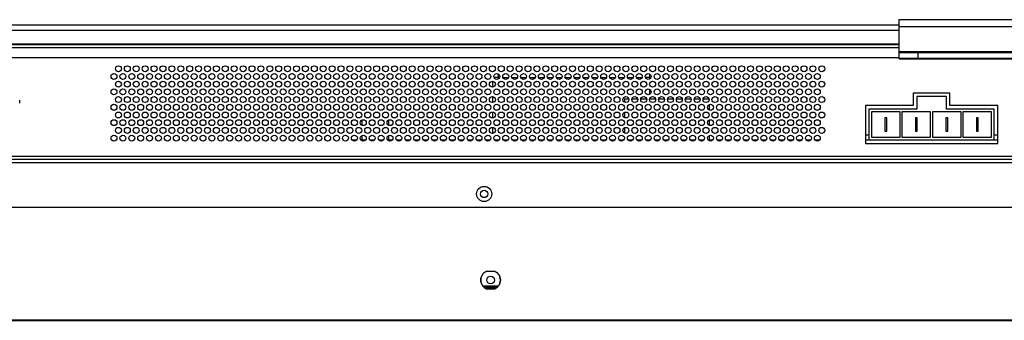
# Model space of a CAD drawing. Header units: millimetres. Extents: x 256 to 1374, y 313 to 1176.
# Tile 34 of 212: x 687 to 797, y 453 to 487. Entities that reach past the tile are written whole.
import ezdxf

# ---------------------------------------------------------------- set-up
doc = ezdxf.new("R2010")
doc.units = ezdxf.units.MM

msp = doc.modelspace()

# ---------------------------------------------------------------- linework, layer by layer
at = {"color": 7, "linetype": 'Continuous', "lineweight": 30}
for p, q in [((785.3437, 486.6513), (658.5619, 486.6513)), ((785.3437, 487.2868), (844.6104, 487.2868)), ((785.3437, 486.5317), (785.3437, 487.2868)), ((785.3437, 483.6506), (785.3437, 486.5317)), ((785.3437, 484.5037), (525.4301, 484.5037)), ((525.4301, 484.5014), (785.3437, 484.5014)), ((580.0536, 484.4974), (785.3437, 484.4974)), ((785.3437, 484.5378), (659.6202, 484.5378)), ((659.6202, 484.5354), (785.3437, 484.5354)), ((785.3437, 483.536), (785.3437, 483.6506)), ((785.3437, 482.9036), (785.3437, 483.536)), ((820.5333, 483.5482), (787.4604, 483.5482)), ((787.4604, 482.9157), (787.4604, 483.5482)), ((785.3437, 482.9974), (580.7202, 482.9974)), ((785.3437, 482.8919), (785.3437, 482.9036)), ((785.3437, 482.8919), (824.1711, 482.8919)), ((820.5333, 482.9157), (787.4604, 482.9157)), ((757.3102, 481.186), (757.3102, 480.764)), ((739.6436, 480.364), (739.6436, 479.6974)), ((740.3102, 480.764), (739.8381, 480.764)), ((740.3102, 480.764), (740.4491, 480.764)), ((740.8381, 480.764), (741.4491, 480.764)), ((741.8381, 480.764), (742.4491, 480.764)), ((742.8381, 480.764), (743.4491, 480.764)), ((743.8381, 480.764), (744.4491, 480.764)), ((744.8381, 480.764), (745.4491, 480.764)), ((745.8381, 480.764), (746.4491, 480.764)), ((746.8381, 480.764), (747.4491, 480.764)), ((747.8381, 480.764), (748.4491, 480.764)), ((748.8381, 480.764), (749.4491, 480.764)), ((749.8381, 480.764), (750.4491, 480.764)), ((750.8381, 480.764), (751.4491, 480.764)), ((751.8381, 480.764), (752.4491, 480.764)), ((752.8381, 480.764), (753.4491, 480.764)), ((753.8381, 480.764), (754.4491, 480.764)), ((754.8381, 480.764), (755.4491, 480.764)), ((755.8381, 480.764), (756.4491, 480.764)), ((757.3102, 480.764), (756.8381, 480.764)), ((757.3102, 480.764), (757.3102, 480.6087)), ((757.3102, 479.4527), (757.3102, 478.8754)), ((791.0436, 479.0307), (786.9102, 479.0307)), ((786.9102, 479.0307), (786.9102, 477.614)), ((791.0436, 477.614), (791.0436, 479.0307)), ((686.5536, 477.8974), (686.5536, 478.2307)), ((739.6436, 478.6307), (739.6436, 477.964)), ((754.4769, 478.364), (754.4769, 478.0087)), ((754.4769, 478.364), (754.9702, 478.364)), ((755.317, 478.364), (755.9702, 478.364)), ((756.317, 478.364), (756.9702, 478.364)), ((757.317, 478.364), (757.9702, 478.364)), ((758.317, 478.364), (758.9702, 478.364)), ((759.317, 478.364), (759.9702, 478.364)), ((760.317, 478.364), (760.9702, 478.364)), ((761.317, 478.364), (761.9702, 478.364)), ((762.317, 478.364), (762.9702, 478.364)), ((763.317, 478.364), (763.9702, 478.364)), ((787.3102, 478.6307), (787.3102, 477.214)), ((790.6436, 478.6307), (787.3102, 478.6307)), ((790.6436, 477.214), (790.6436, 478.6307)), ((739.6436, 476.8974), (739.6436, 476.2307)), ((754.4769, 476.8527), (754.4769, 476.2754)), ((763.9769, 477.7194), (763.9769, 477.142)), ((781.5369, 477.614), (781.5369, 473.364)), ((786.9102, 477.614), (781.5369, 477.614)), ((787.3102, 477.214), (781.9369, 477.214)), ((781.9369, 477.214), (781.9369, 473.764)), ((785.4519, 476.914), (782.2369, 476.914)), ((782.2369, 476.914), (782.2369, 474.064)), ((785.4519, 474.064), (785.4519, 476.914)), ((788.8669, 476.914), (785.6519, 476.914)), ((785.6519, 476.914), (785.6519, 474.064)), ((788.8669, 474.064), (788.8669, 476.914)), ((789.0869, 476.914), (789.0869, 474.064)), ((792.3019, 476.914), (789.0869, 476.914)), ((796.0169, 477.214), (790.6436, 477.214)), ((796.4169, 477.614), (791.0436, 477.614)), ((792.3019, 474.064), (792.3019, 476.914)), ((792.5019, 476.914), (792.5019, 474.064)), ((795.7169, 476.914), (792.5019, 476.914)), ((795.7169, 474.064), (795.7169, 476.914)), ((796.0169, 473.764), (796.0169, 477.214)), ((796.4169, 473.364), (796.4169, 477.614)), ((724.9769, 475.986), (724.9769, 475.4087)), ((727.9769, 475.986), (727.9769, 475.4087)), ((763.9769, 475.986), (763.9769, 475.4087)), ((783.7369, 476.2474), (783.7369, 474.7307)), ((783.9519, 476.2474), (783.7369, 476.2474)), ((783.9519, 474.7307), (783.9519, 476.2474)), ((787.1519, 476.2474), (787.1519, 474.7307)), ((787.3669, 476.2474), (787.1519, 476.2474)), ((787.3669, 474.7307), (787.3669, 476.2474)), ((790.5869, 476.2474), (790.5869, 474.7307)), ((790.8019, 476.2474), (790.5869, 476.2474)), ((790.8019, 474.7307), (790.8019, 476.2474)), ((794.0019, 476.2474), (794.0019, 474.7307)), ((794.2169, 476.2474), (794.0019, 476.2474)), ((794.2169, 474.7307), (794.2169, 476.2474)), ((739.6436, 475.164), (739.6436, 474.4974)), ((754.4769, 475.1194), (754.4769, 474.542)), ((783.7369, 474.7307), (783.9519, 474.7307)), ((787.1519, 474.7307), (787.3669, 474.7307)), ((790.5869, 474.7307), (790.8019, 474.7307)), ((794.0019, 474.7307), (794.2169, 474.7307)), ((723.9769, 473.764), (723.9769, 473.6754)), ((723.9769, 473.764), (724.4102, 473.764)), ((724.8769, 473.764), (725.4102, 473.764)), ((724.9769, 474.2527), (724.9769, 473.764)), ((725.8769, 473.764), (726.4102, 473.764)), ((726.8769, 473.764), (727.4102, 473.764)), ((727.8769, 473.764), (728.4102, 473.764)), ((727.9769, 474.2527), (727.9769, 473.764)), ((728.8769, 473.764), (729.4102, 473.764)), ((729.8769, 473.764), (730.4102, 473.764)), ((730.8769, 473.764), (731.4102, 473.764)), ((731.8769, 473.764), (732.4102, 473.764)), ((732.8769, 473.764), (733.4102, 473.764)), ((733.8769, 473.764), (734.4102, 473.764)), ((734.8769, 473.764), (735.4102, 473.764)), ((735.8769, 473.764), (736.4102, 473.764)), ((736.8769, 473.764), (737.4102, 473.764)), ((737.8769, 473.764), (738.4102, 473.764)), ((738.8769, 473.764), (739.4102, 473.764)), ((739.8769, 473.764), (740.4102, 473.764)), ((740.8769, 473.764), (741.4102, 473.764)), ((741.8769, 473.764), (742.4102, 473.764)), ((742.8769, 473.764), (743.4102, 473.764)), ((743.8769, 473.764), (744.4102, 473.764)), ((744.8769, 473.764), (745.4102, 473.764)), ((745.8769, 473.764), (746.4102, 473.764)), ((746.8769, 473.764), (747.4102, 473.764)), ((747.8769, 473.764), (748.4102, 473.764)), ((748.8769, 473.764), (749.4102, 473.764)), ((749.8769, 473.764), (750.4102, 473.764)), ((750.8769, 473.764), (751.4102, 473.764)), ((751.8769, 473.764), (752.4102, 473.764)), ((752.8769, 473.764), (753.4102, 473.764)), ((753.8769, 473.764), (754.4102, 473.764)), ((754.8769, 473.764), (755.4102, 473.764)), ((755.8769, 473.764), (756.4102, 473.764)), ((756.8769, 473.764), (757.4102, 473.764)), ((757.8769, 473.764), (758.4102, 473.764)), ((758.8769, 473.764), (759.4102, 473.764)), ((759.8769, 473.764), (760.4102, 473.764)), ((760.8769, 473.764), (761.4102, 473.764)), ((761.8769, 473.764), (762.4102, 473.764)), ((762.8769, 473.764), (763.4102, 473.764)), ((763.8769, 473.764), (764.4102, 473.764)), ((763.9769, 474.2527), (763.9769, 473.764)), ((764.8769, 473.764), (765.4102, 473.764)), ((765.8769, 473.764), (766.4102, 473.764)), ((766.8769, 473.764), (767.4102, 473.764)), ((767.8769, 473.764), (768.4102, 473.764)), ((768.8769, 473.764), (769.4102, 473.764)), ((769.8769, 473.764), (770.4102, 473.764)), ((770.8769, 473.764), (771.4102, 473.764)), ((771.8769, 473.764), (772.4102, 473.764)), ((772.8769, 473.764), (773.4102, 473.764)), ((773.8769, 473.764), (774.4102, 473.764)), ((774.8769, 473.764), (775.4102, 473.764)), ((775.8769, 473.764), (776.4102, 473.764)), ((781.9369, 474.2974), (781.5369, 474.2974)), ((781.5369, 473.764), (781.9369, 473.764)), ((781.5369, 473.364), (796.4169, 473.364)), ((781.9369, 473.764), (796.0169, 473.764)), ((782.2369, 474.064), (785.4519, 474.064)), ((785.6519, 474.064), (788.8669, 474.064)), ((789.0869, 474.064), (792.3019, 474.064)), ((792.5019, 474.064), (795.7169, 474.064)), ((796.4169, 474.2974), (796.0169, 474.2974)), ((796.0169, 473.764), (796.4169, 473.764)), ((856.5902, 471.564), (454.1836, 471.564)), ((454.4193, 471.2307), (856.3545, 471.2307)), ((850.5221, 466.164), (685.6086, 466.164)), ((685.6102, 466.2107), (850.5221, 466.2107)), ((739.0236, 459.014), (739.8636, 459.014)), ((740.2776, 457.2974), (738.6095, 457.2974)), ((740.1869, 457.1974), (738.7002, 457.1974)), ((739.9471, 457.0307), (738.94, 457.0307)), ((739.8636, 456.9807), (739.0236, 456.9807)), ((453.6752, 453.514), (857.0786, 453.514)), ((453.6752, 453.464), (857.0786, 453.464)), ((458.6769, 453.5307), (852.0769, 453.5307))]:
    msp.add_line(p, q, dxfattribs=at)
at = {"color": 8, "linetype": 'Continuous', "lineweight": 30}
for p, q in [((658.5619, 486.1227), (785.3437, 486.1227)), ((785.3437, 486.5317), (824.1711, 486.5317)), ((580.0536, 484.164), (785.3437, 484.164)), ((824.1711, 483.6506), (785.3437, 483.6506)), ((740.3102, 481.186), (740.3102, 480.764)), ((817.1436, 471.8974), (577.0335, 471.8974))]:
    msp.add_line(p, q, dxfattribs=at)
at = {"color": 7, "linetype": 'Continuous', "lineweight": 30}
for centre, radius in [((697.1436, 480.8974), 0.3333), ((697.6436, 481.764), 0.3333), ((698.1436, 480.8974), 0.3333), ((698.6436, 481.764), 0.3333), ((699.1436, 480.8974), 0.3333), ((699.6436, 481.764), 0.3333), ((700.1436, 480.8974), 0.3333), ((700.6436, 481.764), 0.3333), ((701.1436, 480.8974), 0.3333), ((701.6436, 481.764), 0.3333), ((702.1436, 480.8974), 0.3333), ((702.6436, 481.764), 0.3333), ((703.1436, 480.8974), 0.3333), ((703.6436, 481.764), 0.3333), ((704.1436, 480.8974), 0.3333), ((704.6436, 481.764), 0.3333), ((705.1436, 480.8974), 0.3333), ((705.6436, 481.764), 0.3333), ((706.1436, 480.8974), 0.3333), ((706.6436, 481.764), 0.3333), ((707.1436, 480.8974), 0.3333), ((707.6436, 481.764), 0.3333), ((708.1436, 480.8974), 0.3333), ((708.6436, 481.764), 0.3333), ((709.1436, 480.8974), 0.3333), ((709.6436, 481.764), 0.3333), ((710.1436, 480.8974), 0.3333), ((710.6436, 481.764), 0.3333), ((711.1436, 480.8974), 0.3333), ((711.6436, 481.764), 0.3333), ((712.1436, 480.8974), 0.3333), ((712.6436, 481.764), 0.3333), ((713.1436, 480.8974), 0.3333), ((713.6436, 481.764), 0.3333), ((714.1436, 480.8974), 0.3333), ((714.6436, 481.764), 0.3333), ((715.1436, 480.8974), 0.3333), ((715.6436, 481.764), 0.3333), ((716.1436, 480.8974), 0.3333), ((716.6436, 481.764), 0.3333), ((717.1436, 480.8974), 0.3333), ((717.6436, 481.764), 0.3333), ((718.1436, 480.8974), 0.3333), ((718.6436, 481.764), 0.3333), ((719.1436, 480.8974), 0.3333), ((719.6436, 481.764), 0.3333), ((720.1436, 480.8974), 0.3333), ((720.6436, 481.764), 0.3333), ((721.1436, 480.8974), 0.3333), ((721.6436, 481.764), 0.3333), ((722.1436, 480.8974), 0.3333), ((722.6436, 481.764), 0.3333), ((723.1436, 480.8974), 0.3333), ((723.6436, 481.764), 0.3333), ((724.1436, 480.8974), 0.3333), ((724.6436, 481.764), 0.3333), ((725.1436, 480.8974), 0.3333), ((725.6436, 481.764), 0.3333), ((726.1436, 480.8974), 0.3333), ((726.6436, 481.764), 0.3333), ((727.1436, 480.8974), 0.3333), ((727.6436, 481.764), 0.3333), ((728.1436, 480.8974), 0.3333), ((728.6436, 481.764), 0.3333), ((729.1436, 480.8974), 0.3333), ((729.6436, 481.764), 0.3333), ((730.1436, 480.8974), 0.3333), ((730.6436, 481.764), 0.3333), ((731.1436, 480.8974), 0.3333), ((731.6436, 481.764), 0.3333), ((732.1436, 480.8974), 0.3333), ((732.6436, 481.764), 0.3333), ((733.1436, 480.8974), 0.3333), ((733.6436, 481.764), 0.3333), ((734.1436, 480.8974), 0.3333), ((734.6436, 481.764), 0.3333), ((735.1436, 480.8974), 0.3333), ((735.6436, 481.764), 0.3333), ((736.1436, 480.8974), 0.3333), ((736.6436, 481.764), 0.3333), ((737.1436, 480.8974), 0.3333), ((737.6436, 481.764), 0.3333), ((738.1436, 480.8974), 0.3333), ((738.6436, 481.764), 0.3333), ((739.1436, 480.8974), 0.3333), ((739.6436, 481.764), 0.3333), ((740.1436, 480.8974), 0.3333), ((740.6436, 481.764), 0.3333), ((741.1436, 480.8974), 0.3333), ((741.6436, 481.764), 0.3333), ((742.1436, 480.8974), 0.3333), ((742.6436, 481.764), 0.3333), ((743.1436, 480.8974), 0.3333), ((743.6436, 481.764), 0.3333), ((744.1436, 480.8974), 0.3333), ((744.6436, 481.764), 0.3333), ((745.1436, 480.8974), 0.3333), ((745.6436, 481.764), 0.3333), ((746.1436, 480.8974), 0.3333), ((746.6436, 481.764), 0.3333), ((747.1436, 480.8974), 0.3333), ((747.6436, 481.764), 0.3333), ((748.1436, 480.8974), 0.3333), ((748.6436, 481.764), 0.3333), ((749.1436, 480.8974), 0.3333), ((749.6436, 481.764), 0.3333), ((750.1436, 480.8974), 0.3333), ((750.6436, 481.764), 0.3333), ((751.1436, 480.8974), 0.3333), ((751.6436, 481.764), 0.3333), ((752.1436, 480.8974), 0.3333), ((752.6436, 481.764), 0.3333), ((753.1436, 480.8974), 0.3333), ((753.6436, 481.764), 0.3333), ((754.1436, 480.8974), 0.3333), ((754.6436, 481.764), 0.3333), ((755.1436, 480.8974), 0.3333), ((755.6436, 481.764), 0.3333), ((756.1436, 480.8974), 0.3333), ((756.6436, 481.764), 0.3333), ((757.1436, 480.8974), 0.3333), ((757.6436, 481.764), 0.3333), ((758.1436, 480.8974), 0.3333), ((758.6436, 481.764), 0.3333), ((759.1436, 480.8974), 0.3333), ((759.6436, 481.764), 0.3333), ((760.1436, 480.8974), 0.3333), ((760.6436, 481.764), 0.3333), ((761.1436, 480.8974), 0.3333), ((761.6436, 481.764), 0.3333), ((762.1436, 480.8974), 0.3333), ((762.6436, 481.764), 0.3333), ((763.1436, 480.8974), 0.3333), ((763.6436, 481.764), 0.3333), ((764.1436, 480.8974), 0.3333), ((764.6436, 481.764), 0.3333), ((765.1436, 480.8974), 0.3333), ((765.6436, 481.764), 0.3333), ((766.1436, 480.8974), 0.3333), ((766.6436, 481.764), 0.3333), ((767.1436, 480.8974), 0.3333), ((767.6436, 481.764), 0.3333), ((768.1436, 480.8974), 0.3333), ((768.6436, 481.764), 0.3333), ((769.1436, 480.8974), 0.3333), ((769.6436, 481.764), 0.3333), ((770.1436, 480.8974), 0.3333), ((770.6436, 481.764), 0.3333), ((771.1436, 480.8974), 0.3333), ((771.6436, 481.764), 0.3333), ((772.1436, 480.8974), 0.3333), ((772.6436, 481.764), 0.3333), ((773.1436, 480.8974), 0.3333), ((773.6436, 481.764), 0.3333), ((774.1436, 480.8974), 0.3333), ((774.6436, 481.764), 0.3333), ((775.1436, 480.8974), 0.3333), ((775.6436, 481.764), 0.3333), ((776.1436, 480.8974), 0.3333), ((776.6436, 481.764), 0.3333), ((697.6436, 480.0307), 0.3333), ((698.6436, 480.0307), 0.3333), ((699.6436, 480.0307), 0.3333), ((700.6436, 480.0307), 0.3333), ((701.6436, 480.0307), 0.3333), ((702.6436, 480.0307), 0.3333), ((703.6436, 480.0307), 0.3333), ((704.6436, 480.0307), 0.3333), ((705.6436, 480.0307), 0.3333), ((706.6436, 480.0307), 0.3333), ((707.6436, 480.0307), 0.3333), ((708.6436, 480.0307), 0.3333), ((709.6436, 480.0307), 0.3333), ((710.6436, 480.0307), 0.3333), ((711.6436, 480.0307), 0.3333), ((712.6436, 480.0307), 0.3333), ((713.6436, 480.0307), 0.3333), ((714.6436, 480.0307), 0.3333), ((715.6436, 480.0307), 0.3333), ((716.6436, 480.0307), 0.3333), ((717.6436, 480.0307), 0.3333), ((718.6436, 480.0307), 0.3333), ((719.6436, 480.0307), 0.3333), ((720.6436, 480.0307), 0.3333), ((721.6436, 480.0307), 0.3333), ((722.6436, 480.0307), 0.3333), ((723.6436, 480.0307), 0.3333), ((724.6436, 480.0307), 0.3333), ((725.6436, 480.0307), 0.3333), ((726.6436, 480.0307), 0.3333), ((727.6436, 480.0307), 0.3333), ((728.6436, 480.0307), 0.3333), ((729.6436, 480.0307), 0.3333), ((730.6436, 480.0307), 0.3333), ((731.6436, 480.0307), 0.3333), ((732.6436, 480.0307), 0.3333), ((733.6436, 480.0307), 0.3333), ((734.6436, 480.0307), 0.3333), ((735.6436, 480.0307), 0.3333), ((736.6436, 480.0307), 0.3333), ((737.6436, 480.0307), 0.3333), ((738.6436, 480.0307), 0.3333), ((739.6436, 480.0307), 0.3333), ((740.6436, 480.0307), 0.3333), ((741.6436, 480.0307), 0.3333), ((742.6436, 480.0307), 0.3333), ((743.6436, 480.0307), 0.3333), ((744.6436, 480.0307), 0.3333), ((745.6436, 480.0307), 0.3333), ((746.6436, 480.0307), 0.3333), ((747.6436, 480.0307), 0.3333), ((748.6436, 480.0307), 0.3333), ((749.6436, 480.0307), 0.3333), ((750.6436, 480.0307), 0.3333), ((751.6436, 480.0307), 0.3333), ((752.6436, 480.0307), 0.3333), ((753.6436, 480.0307), 0.3333), ((754.6436, 480.0307), 0.3333), ((755.6436, 480.0307), 0.3333), ((756.6436, 480.0307), 0.3333), ((757.6436, 480.0307), 0.3333), ((758.6436, 480.0307), 0.3333), ((759.6436, 480.0307), 0.3333), ((760.6436, 480.0307), 0.3333), ((761.6436, 480.0307), 0.3333), ((762.6436, 480.0307), 0.3333), ((763.6436, 480.0307), 0.3333), ((764.6436, 480.0307), 0.3333), ((765.6436, 480.0307), 0.3333), ((766.6436, 480.0307), 0.3333), ((767.6436, 480.0307), 0.3333), ((768.6436, 480.0307), 0.3333), ((769.6436, 480.0307), 0.3333), ((770.6436, 480.0307), 0.3333), ((771.6436, 480.0307), 0.3333), ((772.6436, 480.0307), 0.3333), ((773.6436, 480.0307), 0.3333), ((774.6436, 480.0307), 0.3333), ((775.6436, 480.0307), 0.3333), ((776.6436, 480.0307), 0.3333), ((697.1436, 479.164), 0.3333), ((698.1436, 479.164), 0.3333), ((699.1436, 479.164), 0.3333), ((700.1436, 479.164), 0.3333), ((701.1436, 479.164), 0.3333), ((702.1436, 479.164), 0.3333), ((703.1436, 479.164), 0.3333), ((704.1436, 479.164), 0.3333), ((705.1436, 479.164), 0.3333), ((706.1436, 479.164), 0.3333), ((707.1436, 479.164), 0.3333), ((708.1436, 479.164), 0.3333), ((709.1436, 479.164), 0.3333), ((710.1436, 479.164), 0.3333), ((711.1436, 479.164), 0.3333), ((712.1436, 479.164), 0.3333), ((713.1436, 479.164), 0.3333), ((714.1436, 479.164), 0.3333), ((715.1436, 479.164), 0.3333), ((716.1436, 479.164), 0.3333), ((717.1436, 479.164), 0.3333), ((718.1436, 479.164), 0.3333), ((719.1436, 479.164), 0.3333), ((720.1436, 479.164), 0.3333), ((721.1436, 479.164), 0.3333), ((722.1436, 479.164), 0.3333), ((723.1436, 479.164), 0.3333), ((724.1436, 479.164), 0.3333), ((725.1436, 479.164), 0.3333), ((726.1436, 479.164), 0.3333), ((727.1436, 479.164), 0.3333), ((728.1436, 479.164), 0.3333), ((729.1436, 479.164), 0.3333), ((730.1436, 479.164), 0.3333), ((731.1436, 479.164), 0.3333), ((732.1436, 479.164), 0.3333), ((733.1436, 479.164), 0.3333), ((734.1436, 479.164), 0.3333), ((735.1436, 479.164), 0.3333), ((736.1436, 479.164), 0.3333), ((737.1436, 479.164), 0.3333), ((738.1436, 479.164), 0.3333), ((739.1436, 479.164), 0.3333), ((740.1436, 479.164), 0.3333), ((741.1436, 479.164), 0.3333), ((742.1436, 479.164), 0.3333), ((743.1436, 479.164), 0.3333), ((744.1436, 479.164), 0.3333), ((745.1436, 479.164), 0.3333), ((746.1436, 479.164), 0.3333), ((747.1436, 479.164), 0.3333), ((748.1436, 479.164), 0.3333), ((749.1436, 479.164), 0.3333), ((750.1436, 479.164), 0.3333), ((751.1436, 479.164), 0.3333), ((752.1436, 479.164), 0.3333), ((753.1436, 479.164), 0.3333), ((754.1436, 479.164), 0.3333), ((755.1436, 479.164), 0.3333), ((756.1436, 479.164), 0.3333), ((757.1436, 479.164), 0.3333), ((758.1436, 479.164), 0.3333), ((759.1436, 479.164), 0.3333), ((760.1436, 479.164), 0.3333), ((761.1436, 479.164), 0.3333), ((762.1436, 479.164), 0.3333), ((763.1436, 479.164), 0.3333), ((764.1436, 479.164), 0.3333), ((765.1436, 479.164), 0.3333), ((766.1436, 479.164), 0.3333), ((767.1436, 479.164), 0.3333), ((768.1436, 479.164), 0.3333), ((769.1436, 479.164), 0.3333), ((770.1436, 479.164), 0.3333), ((771.1436, 479.164), 0.3333), ((772.1436, 479.164), 0.3333), ((773.1436, 479.164), 0.3333), ((774.1436, 479.164), 0.3333), ((775.1436, 479.164), 0.3333), ((776.1436, 479.164), 0.3333), ((697.1436, 477.4307), 0.3333), ((697.6436, 478.2974), 0.3333), ((698.1436, 477.4307), 0.3333), ((698.6436, 478.2974), 0.3333), ((699.1436, 477.4307), 0.3333), ((699.6436, 478.2974), 0.3333), ((700.1436, 477.4307), 0.3333), ((700.6436, 478.2974), 0.3333), ((701.1436, 477.4307), 0.3333), ((701.6436, 478.2974), 0.3333), ((702.1436, 477.4307), 0.3333), ((702.6436, 478.2974), 0.3333), ((703.1436, 477.4307), 0.3333), ((703.6436, 478.2974), 0.3333), ((704.1436, 477.4307), 0.3333), ((704.6436, 478.2974), 0.3333), ((705.1436, 477.4307), 0.3333), ((705.6436, 478.2974), 0.3333), ((706.1436, 477.4307), 0.3333), ((706.6436, 478.2974), 0.3333), ((707.1436, 477.4307), 0.3333), ((707.6436, 478.2974), 0.3333), ((708.1436, 477.4307), 0.3333), ((708.6436, 478.2974), 0.3333), ((709.1436, 477.4307), 0.3333), ((709.6436, 478.2974), 0.3333), ((710.1436, 477.4307), 0.3333), ((710.6436, 478.2974), 0.3333), ((711.1436, 477.4307), 0.3333), ((711.6436, 478.2974), 0.3333), ((712.1436, 477.4307), 0.3333), ((712.6436, 478.2974), 0.3333), ((713.1436, 477.4307), 0.3333), ((713.6436, 478.2974), 0.3333), ((714.1436, 477.4307), 0.3333), ((714.6436, 478.2974), 0.3333), ((715.1436, 477.4307), 0.3333), ((715.6436, 478.2974), 0.3333), ((716.1436, 477.4307), 0.3333), ((716.6436, 478.2974), 0.3333), ((717.1436, 477.4307), 0.3333), ((717.6436, 478.2974), 0.3333), ((718.1436, 477.4307), 0.3333), ((718.6436, 478.2974), 0.3333), ((719.1436, 477.4307), 0.3333), ((719.6436, 478.2974), 0.3333), ((720.1436, 477.4307), 0.3333), ((720.6436, 478.2974), 0.3333), ((721.1436, 477.4307), 0.3333), ((721.6436, 478.2974), 0.3333), ((722.1436, 477.4307), 0.3333), ((722.6436, 478.2974), 0.3333), ((723.1436, 477.4307), 0.3333), ((723.6436, 478.2974), 0.3333), ((724.1436, 477.4307), 0.3333), ((724.6436, 478.2974), 0.3333), ((725.1436, 477.4307), 0.3333), ((725.6436, 478.2974), 0.3333), ((726.1436, 477.4307), 0.3333), ((726.6436, 478.2974), 0.3333), ((727.1436, 477.4307), 0.3333), ((727.6436, 478.2974), 0.3333), ((728.1436, 477.4307), 0.3333), ((728.6436, 478.2974), 0.3333), ((729.1436, 477.4307), 0.3333), ((729.6436, 478.2974), 0.3333), ((730.1436, 477.4307), 0.3333), ((730.6436, 478.2974), 0.3333), ((731.1436, 477.4307), 0.3333), ((731.6436, 478.2974), 0.3333), ((732.1436, 477.4307), 0.3333), ((732.6436, 478.2974), 0.3333), ((733.1436, 477.4307), 0.3333), ((733.6436, 478.2974), 0.3333), ((734.1436, 477.4307), 0.3333), ((734.6436, 478.2974), 0.3333), ((735.1436, 477.4307), 0.3333), ((735.6436, 478.2974), 0.3333), ((736.1436, 477.4307), 0.3333), ((736.6436, 478.2974), 0.3333), ((737.1436, 477.4307), 0.3333), ((737.6436, 478.2974), 0.3333), ((738.1436, 477.4307), 0.3333), ((738.6436, 478.2974), 0.3333), ((739.1436, 477.4307), 0.3333), ((739.6436, 478.2974), 0.3333), ((740.1436, 477.4307), 0.3333), ((740.6436, 478.2974), 0.3333), ((741.1436, 477.4307), 0.3333), ((741.6436, 478.2974), 0.3333), ((742.1436, 477.4307), 0.3333), ((742.6436, 478.2974), 0.3333), ((743.1436, 477.4307), 0.3333), ((743.6436, 478.2974), 0.3333), ((744.1436, 477.4307), 0.3333), ((744.6436, 478.2974), 0.3333), ((745.1436, 477.4307), 0.3333), ((745.6436, 478.2974), 0.3333), ((746.1436, 477.4307), 0.3333), ((746.6436, 478.2974), 0.3333), ((747.1436, 477.4307), 0.3333), ((747.6436, 478.2974), 0.3333), ((748.1436, 477.4307), 0.3333), ((748.6436, 478.2974), 0.3333), ((749.1436, 477.4307), 0.3333), ((749.6436, 478.2974), 0.3333), ((750.1436, 477.4307), 0.3333), ((750.6436, 478.2974), 0.3333), ((751.1436, 477.4307), 0.3333), ((751.6436, 478.2974), 0.3333), ((752.1436, 477.4307), 0.3333), ((752.6436, 478.2974), 0.3333), ((753.1436, 477.4307), 0.3333), ((753.6436, 478.2974), 0.3333), ((754.1436, 477.4307), 0.3333), ((754.6436, 478.2974), 0.3333), ((755.1436, 477.4307), 0.3333), ((755.6436, 478.2974), 0.3333), ((756.1436, 477.4307), 0.3333), ((756.6436, 478.2974), 0.3333), ((757.1436, 477.4307), 0.3333), ((757.6436, 478.2974), 0.3333), ((758.1436, 477.4307), 0.3333), ((758.6436, 478.2974), 0.3333), ((759.1436, 477.4307), 0.3333), ((759.6436, 478.2974), 0.3333), ((760.1436, 477.4307), 0.3333), ((760.6436, 478.2974), 0.3333), ((761.1436, 477.4307), 0.3333), ((761.6436, 478.2974), 0.3333), ((762.1436, 477.4307), 0.3333), ((762.6436, 478.2974), 0.3333), ((763.1436, 477.4307), 0.3333), ((763.6436, 478.2974), 0.3333), ((764.1436, 477.4307), 0.3333), ((764.6436, 478.2974), 0.3333), ((765.1436, 477.4307), 0.3333), ((765.6436, 478.2974), 0.3333), ((766.1436, 477.4307), 0.3333), ((766.6436, 478.2974), 0.3333), ((767.1436, 477.4307), 0.3333), ((767.6436, 478.2974), 0.3333), ((768.1436, 477.4307), 0.3333), ((768.6436, 478.2974), 0.3333), ((769.1436, 477.4307), 0.3333), ((769.6436, 478.2974), 0.3333), ((770.1436, 477.4307), 0.3333), ((770.6436, 478.2974), 0.3333), ((771.1436, 477.4307), 0.3333), ((771.6436, 478.2974), 0.3333), ((772.1436, 477.4307), 0.3333), ((772.6436, 478.2974), 0.3333), ((773.1436, 477.4307), 0.3333), ((773.6436, 478.2974), 0.3333), ((774.1436, 477.4307), 0.3333), ((774.6436, 478.2974), 0.3333), ((775.1436, 477.4307), 0.3333), ((775.6436, 478.2974), 0.3333), ((776.1436, 477.4307), 0.3333), ((776.6436, 478.2974), 0.3333), ((697.6436, 476.564), 0.3333), ((698.6436, 476.564), 0.3333), ((699.6436, 476.564), 0.3333), ((700.6436, 476.564), 0.3333), ((701.6436, 476.564), 0.3333), ((702.6436, 476.564), 0.3333), ((703.6436, 476.564), 0.3333), ((704.6436, 476.564), 0.3333), ((705.6436, 476.564), 0.3333), ((706.6436, 476.564), 0.3333), ((707.6436, 476.564), 0.3333), ((708.6436, 476.564), 0.3333), ((709.6436, 476.564), 0.3333), ((710.6436, 476.564), 0.3333), ((711.6436, 476.564), 0.3333), ((712.6436, 476.564), 0.3333), ((713.6436, 476.564), 0.3333), ((714.6436, 476.564), 0.3333), ((715.6436, 476.564), 0.3333), ((716.6436, 476.564), 0.3333), ((717.6436, 476.564), 0.3333), ((718.6436, 476.564), 0.3333), ((719.6436, 476.564), 0.3333), ((720.6436, 476.564), 0.3333), ((721.6436, 476.564), 0.3333), ((722.6436, 476.564), 0.3333), ((723.6436, 476.564), 0.3333), ((724.6436, 476.564), 0.3333), ((725.6436, 476.564), 0.3333), ((726.6436, 476.564), 0.3333), ((727.6436, 476.564), 0.3333), ((728.6436, 476.564), 0.3333), ((729.6436, 476.564), 0.3333), ((730.6436, 476.564), 0.3333), ((731.6436, 476.564), 0.3333), ((732.6436, 476.564), 0.3333), ((733.6436, 476.564), 0.3333), ((734.6436, 476.564), 0.3333), ((735.6436, 476.564), 0.3333), ((736.6436, 476.564), 0.3333), ((737.6436, 476.564), 0.3333), ((738.6436, 476.564), 0.3333), ((739.6436, 476.564), 0.3333), ((740.6436, 476.564), 0.3333), ((741.6436, 476.564), 0.3333), ((742.6436, 476.564), 0.3333), ((743.6436, 476.564), 0.3333), ((744.6436, 476.564), 0.3333), ((745.6436, 476.564), 0.3333), ((746.6436, 476.564), 0.3333), ((747.6436, 476.564), 0.3333), ((748.6436, 476.564), 0.3333), ((749.6436, 476.564), 0.3333), ((750.6436, 476.564), 0.3333), ((751.6436, 476.564), 0.3333), ((752.6436, 476.564), 0.3333), ((753.6436, 476.564), 0.3333), ((754.6436, 476.564), 0.3333), ((755.6436, 476.564), 0.3333), ((756.6436, 476.564), 0.3333), ((757.6436, 476.564), 0.3333), ((758.6436, 476.564), 0.3333), ((759.6436, 476.564), 0.3333), ((760.6436, 476.564), 0.3333), ((761.6436, 476.564), 0.3333), ((762.6436, 476.564), 0.3333), ((763.6436, 476.564), 0.3333), ((764.6436, 476.564), 0.3333), ((765.6436, 476.564), 0.3333), ((766.6436, 476.564), 0.3333), ((767.6436, 476.564), 0.3333), ((768.6436, 476.564), 0.3333), ((769.6436, 476.564), 0.3333), ((770.6436, 476.564), 0.3333), ((771.6436, 476.564), 0.3333), ((772.6436, 476.564), 0.3333), ((773.6436, 476.564), 0.3333), ((774.6436, 476.564), 0.3333), ((775.6436, 476.564), 0.3333), ((776.6436, 476.564), 0.3333), ((697.1436, 475.6974), 0.3333), ((698.1436, 475.6974), 0.3333), ((699.1436, 475.6974), 0.3333), ((700.1436, 475.6974), 0.3333), ((701.1436, 475.6974), 0.3333), ((702.1436, 475.6974), 0.3333), ((703.1436, 475.6974), 0.3333), ((704.1436, 475.6974), 0.3333), ((705.1436, 475.6974), 0.3333), ((706.1436, 475.6974), 0.3333), ((707.1436, 475.6974), 0.3333), ((708.1436, 475.6974), 0.3333), ((709.1436, 475.6974), 0.3333), ((710.1436, 475.6974), 0.3333), ((711.1436, 475.6974), 0.3333), ((712.1436, 475.6974), 0.3333), ((713.1436, 475.6974), 0.3333), ((714.1436, 475.6974), 0.3333), ((715.1436, 475.6974), 0.3333), ((716.1436, 475.6974), 0.3333), ((717.1436, 475.6974), 0.3333), ((718.1436, 475.6974), 0.3333), ((719.1436, 475.6974), 0.3333), ((720.1436, 475.6974), 0.3333), ((721.1436, 475.6974), 0.3333), ((722.1436, 475.6974), 0.3333), ((723.1436, 475.6974), 0.3333), ((724.1436, 475.6974), 0.3333), ((725.1436, 475.6974), 0.3333), ((726.1436, 475.6974), 0.3333), ((727.1436, 475.6974), 0.3333), ((728.1436, 475.6974), 0.3333), ((729.1436, 475.6974), 0.3333), ((730.1436, 475.6974), 0.3333), ((731.1436, 475.6974), 0.3333), ((732.1436, 475.6974), 0.3333), ((733.1436, 475.6974), 0.3333), ((734.1436, 475.6974), 0.3333), ((735.1436, 475.6974), 0.3333), ((736.1436, 475.6974), 0.3333), ((737.1436, 475.6974), 0.3333), ((738.1436, 475.6974), 0.3333), ((739.1436, 475.6974), 0.3333), ((740.1436, 475.6974), 0.3333), ((741.1436, 475.6974), 0.3333), ((742.1436, 475.6974), 0.3333), ((743.1436, 475.6974), 0.3333), ((744.1436, 475.6974), 0.3333), ((745.1436, 475.6974), 0.3333), ((746.1436, 475.6974), 0.3333), ((747.1436, 475.6974), 0.3333), ((748.1436, 475.6974), 0.3333), ((749.1436, 475.6974), 0.3333), ((750.1436, 475.6974), 0.3333), ((751.1436, 475.6974), 0.3333), ((752.1436, 475.6974), 0.3333), ((753.1436, 475.6974), 0.3333), ((754.1436, 475.6974), 0.3333), ((755.1436, 475.6974), 0.3333), ((756.1436, 475.6974), 0.3333), ((757.1436, 475.6974), 0.3333), ((758.1436, 475.6974), 0.3333), ((759.1436, 475.6974), 0.3333), ((760.1436, 475.6974), 0.3333), ((761.1436, 475.6974), 0.3333), ((762.1436, 475.6974), 0.3333), ((763.1436, 475.6974), 0.3333), ((764.1436, 475.6974), 0.3333), ((765.1436, 475.6974), 0.3333), ((766.1436, 475.6974), 0.3333), ((767.1436, 475.6974), 0.3333), ((768.1436, 475.6974), 0.3333), ((769.1436, 475.6974), 0.3333), ((770.1436, 475.6974), 0.3333), ((771.1436, 475.6974), 0.3333), ((772.1436, 475.6974), 0.3333), ((773.1436, 475.6974), 0.3333), ((774.1436, 475.6974), 0.3333), ((775.1436, 475.6974), 0.3333), ((776.1436, 475.6974), 0.3333), ((697.6436, 474.8307), 0.3333), ((698.6436, 474.8307), 0.3333), ((699.6436, 474.8307), 0.3333), ((700.6436, 474.8307), 0.3333), ((701.6436, 474.8307), 0.3333), ((702.6436, 474.8307), 0.3333), ((703.6436, 474.8307), 0.3333), ((704.6436, 474.8307), 0.3333), ((705.6436, 474.8307), 0.3333), ((706.6436, 474.8307), 0.3333), ((707.6436, 474.8307), 0.3333), ((708.6436, 474.8307), 0.3333), ((709.6436, 474.8307), 0.3333), ((710.6436, 474.8307), 0.3333), ((711.6436, 474.8307), 0.3333), ((712.6436, 474.8307), 0.3333), ((713.6436, 474.8307), 0.3333), ((714.6436, 474.8307), 0.3333), ((715.6436, 474.8307), 0.3333), ((716.6436, 474.8307), 0.3333), ((717.6436, 474.8307), 0.3333), ((718.6436, 474.8307), 0.3333), ((719.6436, 474.8307), 0.3333), ((720.6436, 474.8307), 0.3333), ((721.6436, 474.8307), 0.3333), ((722.6436, 474.8307), 0.3333), ((723.6436, 474.8307), 0.3333), ((724.6436, 474.8307), 0.3333), ((725.6436, 474.8307), 0.3333), ((726.6436, 474.8307), 0.3333), ((727.6436, 474.8307), 0.3333), ((728.6436, 474.8307), 0.3333), ((729.6436, 474.8307), 0.3333), ((730.6436, 474.8307), 0.3333), ((731.6436, 474.8307), 0.3333), ((732.6436, 474.8307), 0.3333), ((733.6436, 474.8307), 0.3333), ((734.6436, 474.8307), 0.3333), ((735.6436, 474.8307), 0.3333), ((736.6436, 474.8307), 0.3333), ((737.6436, 474.8307), 0.3333), ((738.6436, 474.8307), 0.3333), ((739.6436, 474.8307), 0.3333), ((740.6436, 474.8307), 0.3333), ((741.6436, 474.8307), 0.3333), ((742.6436, 474.8307), 0.3333), ((743.6436, 474.8307), 0.3333), ((744.6436, 474.8307), 0.3333), ((745.6436, 474.8307), 0.3333), ((746.6436, 474.8307), 0.3333), ((747.6436, 474.8307), 0.3333), ((748.6436, 474.8307), 0.3333), ((749.6436, 474.8307), 0.3333), ((750.6436, 474.8307), 0.3333), ((751.6436, 474.8307), 0.3333), ((752.6436, 474.8307), 0.3333), ((753.6436, 474.8307), 0.3333), ((754.6436, 474.8307), 0.3333), ((755.6436, 474.8307), 0.3333), ((756.6436, 474.8307), 0.3333), ((757.6436, 474.8307), 0.3333), ((758.6436, 474.8307), 0.3333), ((759.6436, 474.8307), 0.3333), ((760.6436, 474.8307), 0.3333), ((761.6436, 474.8307), 0.3333), ((762.6436, 474.8307), 0.3333), ((763.6436, 474.8307), 0.3333), ((764.6436, 474.8307), 0.3333), ((765.6436, 474.8307), 0.3333), ((766.6436, 474.8307), 0.3333), ((767.6436, 474.8307), 0.3333), ((768.6436, 474.8307), 0.3333), ((769.6436, 474.8307), 0.3333), ((770.6436, 474.8307), 0.3333), ((771.6436, 474.8307), 0.3333), ((772.6436, 474.8307), 0.3333), ((773.6436, 474.8307), 0.3333), ((774.6436, 474.8307), 0.3333), ((775.6436, 474.8307), 0.3333), ((776.6436, 474.8307), 0.3333), ((697.1436, 473.964), 0.3333), ((698.1436, 473.964), 0.3333), ((699.1436, 473.964), 0.3333), ((700.1436, 473.964), 0.3333), ((701.1436, 473.964), 0.3333), ((702.1436, 473.964), 0.3333), ((703.1436, 473.964), 0.3333), ((704.1436, 473.964), 0.3333), ((705.1436, 473.964), 0.3333), ((706.1436, 473.964), 0.3333), ((707.1436, 473.964), 0.3333), ((708.1436, 473.964), 0.3333), ((709.1436, 473.964), 0.3333), ((710.1436, 473.964), 0.3333), ((711.1436, 473.964), 0.3333), ((712.1436, 473.964), 0.3333), ((713.1436, 473.964), 0.3333), ((714.1436, 473.964), 0.3333), ((715.1436, 473.964), 0.3333), ((716.1436, 473.964), 0.3333), ((717.1436, 473.964), 0.3333), ((718.1436, 473.964), 0.3333), ((719.1436, 473.964), 0.3333), ((720.1436, 473.964), 0.3333), ((721.1436, 473.964), 0.3333), ((722.1436, 473.964), 0.3333), ((723.1436, 473.964), 0.3333), ((724.1436, 473.964), 0.3333), ((725.1436, 473.964), 0.3333), ((726.1436, 473.964), 0.3333), ((727.1436, 473.964), 0.3333), ((728.1436, 473.964), 0.3333), ((729.1436, 473.964), 0.3333), ((730.1436, 473.964), 0.3333), ((731.1436, 473.964), 0.3333), ((732.1436, 473.964), 0.3333), ((733.1436, 473.964), 0.3333), ((734.1436, 473.964), 0.3333), ((735.1436, 473.964), 0.3333), ((736.1436, 473.964), 0.3333), ((737.1436, 473.964), 0.3333), ((738.1436, 473.964), 0.3333), ((739.1436, 473.964), 0.3333), ((740.1436, 473.964), 0.3333), ((741.1436, 473.964), 0.3333), ((742.1436, 473.964), 0.3333), ((743.1436, 473.964), 0.3333), ((744.1436, 473.964), 0.3333), ((745.1436, 473.964), 0.3333), ((746.1436, 473.964), 0.3333), ((747.1436, 473.964), 0.3333), ((748.1436, 473.964), 0.3333), ((749.1436, 473.964), 0.3333), ((750.1436, 473.964), 0.3333), ((751.1436, 473.964), 0.3333), ((752.1436, 473.964), 0.3333), ((753.1436, 473.964), 0.3333), ((754.1436, 473.964), 0.3333), ((755.1436, 473.964), 0.3333), ((756.1436, 473.964), 0.3333), ((757.1436, 473.964), 0.3333), ((758.1436, 473.964), 0.3333), ((759.1436, 473.964), 0.3333), ((760.1436, 473.964), 0.3333), ((761.1436, 473.964), 0.3333), ((762.1436, 473.964), 0.3333), ((763.1436, 473.964), 0.3333), ((764.1436, 473.964), 0.3333), ((765.1436, 473.964), 0.3333), ((766.1436, 473.964), 0.3333), ((767.1436, 473.964), 0.3333), ((768.1436, 473.964), 0.3333), ((769.1436, 473.964), 0.3333), ((770.1436, 473.964), 0.3333), ((771.1436, 473.964), 0.3333), ((772.1436, 473.964), 0.3333), ((773.1436, 473.964), 0.3333), ((774.1436, 473.964), 0.3333), ((775.1436, 473.964), 0.3333), ((776.1436, 473.964), 0.3333), ((738.7202, 467.6807), 0.85), ((738.7202, 467.6807), 0.4167), ((739.4436, 457.9974), 0.4333)]:
    msp.add_circle(centre, radius, dxfattribs=at)
for centre, radius, start, end in [((786.9312, 391.1746), 92.3751, 89.671803, 90.984721), ((786.9313, 390.5105), 92.4067, 89.67196, 90.984429)]:
    msp.add_arc(centre, radius, start, end, dxfattribs=at)
for points, knots in [([(739.0236, 456.9807), (738.9272, 457.0305), (738.7345, 457.1302), (738.5164, 457.3779), (738.3755, 457.6729), (738.3276, 457.9974), (738.3755, 458.3218), (738.5164, 458.6168), (738.7345, 458.8646), (738.9272, 458.9642), (739.0236, 459.014)], [0, 0, 0, 0, 0.12500017, 0.2500002, 0.37500016, 0.50000004, 0.62499979, 0.74999986, 0.87499989, 1, 1, 1, 1]), ([(739.0236, 459.014), (738.9272, 458.9642), (738.7345, 458.8646), (738.5164, 458.6168), (738.3755, 458.3218), (738.3276, 457.9974), (738.3755, 457.6729), (738.5164, 457.3779), (738.7345, 457.1302), (738.9272, 457.0305), (739.0236, 456.9807)], [0, 0, 0, 0, 0.12500011, 0.25000014, 0.37500021, 0.49999996, 0.62499984, 0.7499998, 0.87499983, 1, 1, 1, 1]), ([(739.8636, 459.014), (739.9599, 458.9642), (740.1526, 458.8646), (740.3708, 458.6168), (740.5116, 458.3218), (740.5596, 457.9974), (740.5116, 457.6729), (740.3708, 457.3779), (740.1526, 457.1302), (739.9599, 457.0305), (739.8636, 456.9807)], [0, 0, 0, 0, 0.12500004, 0.25, 0.37499999, 0.49999996, 0.62500005, 0.74999994, 0.8749999, 1, 1, 1, 1]), ([(739.8636, 456.9807), (739.9599, 457.0305), (740.1526, 457.1302), (740.3708, 457.3779), (740.5116, 457.6729), (740.5596, 457.9974), (740.5116, 458.3218), (740.3708, 458.6168), (740.1526, 458.8646), (739.9599, 458.9642), (739.8636, 459.014)], [0, 0, 0, 0, 0.1250001, 0.25000006, 0.37499995, 0.50000004, 0.62500001, 0.75, 0.87499996, 1, 1, 1, 1])]:
    msp.add_open_spline(points, degree=3, knots=knots, dxfattribs=at)

doc.saveas('drawing.dxf')
